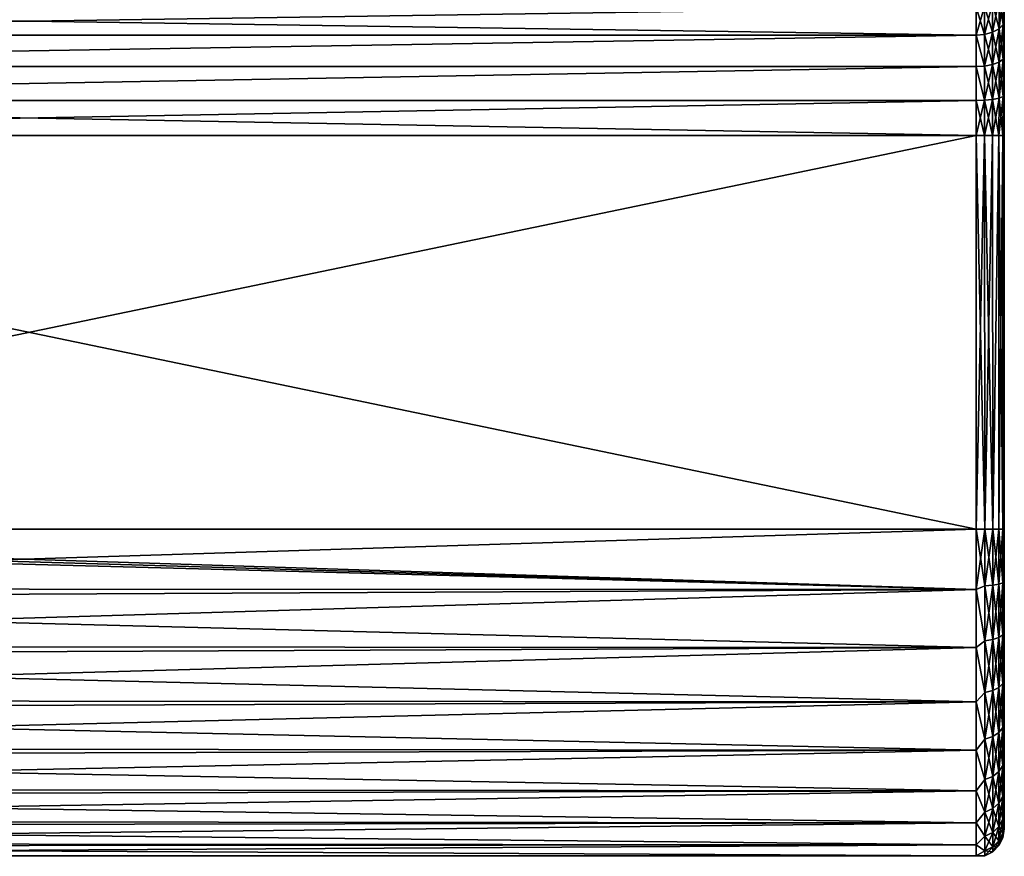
# Model space of a CAD drawing. Header units: metres. Extents: x -139 to 105, y -30 to 40.
# Tile 2 of 153: x -129 to -118, y -29 to -20. Entities that reach past the tile are written whole.
import ezdxf

# ---------------------------------------------------------------- set-up
doc = ezdxf.new("R2010")
doc.units = ezdxf.units.M
doc.layers.add('solid_150_SW0003', color=7, linetype='CONTINUOUS')

msp = doc.modelspace()

# ---------------------------------------------------------------- linework, layer by layer
at = {"layer": 'solid_150_SW0003'}
for points in [[(-118.013184, -19.788361, 79.948868), (-118.000031, -20.07328, 79.620216), (-118.000031, -19.726316, 79.889229)], [(-118.000031, -19.726547, 72.236626), (-118.000031, -20.073315, 72.50544), (-118.013184, -19.788355, 72.176666)], [(-118.000031, -19.726316, 79.889229), (-118.000031, -20.07328, 79.620216), (-118.000031, -19.726547, 72.236626)], [(-118.000031, -20.07328, 79.620216), (-118.000031, -20.073315, 72.50544), (-118.000031, -19.726547, 72.236626)], [(-118.013184, -19.788355, 72.176666), (-118.013184, -20.116995, 72.431282), (-118.055763, -19.847382, 72.113708)], [(-118.055763, -20.163204, 79.767143), (-118.013184, -20.116999, 79.694252), (-118.013184, -19.788361, 79.948868)], [(-118.055763, -19.847385, 80.011833), (-118.055763, -20.163204, 79.767143), (-118.013184, -19.788361, 79.948868)], [(-118.000031, -20.073315, 72.50544), (-118.013184, -20.116995, 72.431282), (-118.013184, -19.788355, 72.176666)], [(-118.013184, -19.788361, 79.948868), (-118.013184, -20.116999, 79.694252), (-118.000031, -20.07328, 79.620216)], [(-118.300026, -19.933153, 72.021492), (-118.300026, -20.230742, 72.252045), (-138.500031, -19.933441, 72.021759)], [(-118.300026, -19.933155, 80.104042), (-138.500031, -19.933441, 80.103767), (-138.500031, -20.230734, 79.873489)], [(-118.300026, -20.230742, 79.873482), (-118.300026, -19.933155, 80.104042), (-138.500031, -20.230734, 79.873489)], [(-118.300026, -20.230742, 72.252045), (-138.500031, -20.230734, 72.252045), (-138.500031, -19.933441, 72.021759)], [(-118.211884, -19.924393, 72.031563), (-118.211884, -20.223484, 72.26329), (-118.300026, -19.933153, 72.021492)], [(-118.211884, -19.924393, 80.093971), (-118.300026, -19.933155, 80.104042), (-118.300026, -20.230742, 79.873482)], [(-118.211884, -19.924393, 80.093971), (-118.300026, -20.230742, 79.873482), (-118.211884, -20.223486, 79.862244)], [(-118.211884, -20.223484, 72.26329), (-118.300026, -20.230742, 72.252045), (-118.300026, -19.933153, 72.021492)], [(-118.12561, -19.895206, 72.062691), (-118.12561, -20.200638, 72.299332), (-118.211884, -19.924393, 72.031563)], [(-118.211884, -20.223486, 79.862244), (-118.125618, -20.20064, 79.826202), (-118.125618, -19.895208, 80.062843)], [(-118.211884, -19.924393, 80.093971), (-118.211884, -20.223486, 79.862244), (-118.125618, -19.895208, 80.062843)], [(-118.12561, -20.200638, 72.299332), (-118.211884, -20.223484, 72.26329), (-118.211884, -19.924393, 72.031563)], [(-118.125618, -20.20064, 79.826202), (-118.055763, -20.163204, 79.767143), (-118.055763, -19.847385, 80.011833)], [(-118.125618, -19.895208, 80.062843), (-118.125618, -20.20064, 79.826202), (-118.055763, -19.847385, 80.011833)], [(-118.055763, -19.847382, 72.113708), (-118.055763, -20.1632, 72.358391), (-118.12561, -19.895206, 72.062691)], [(-118.055763, -20.1632, 72.358391), (-118.12561, -20.200638, 72.299332), (-118.12561, -19.895206, 72.062691)], [(-118.013184, -20.116995, 72.431282), (-118.055763, -20.1632, 72.358391), (-118.055763, -19.847382, 72.113708)], [(-118.013184, -20.116995, 72.431282), (-118.013184, -20.487921, 72.619598), (-118.055763, -20.1632, 72.358391)], [(-118.055763, -20.519659, 79.586182), (-118.013184, -20.487923, 79.505943), (-118.013184, -20.116999, 79.694252)], [(-118.055763, -20.163204, 79.767143), (-118.055763, -20.519659, 79.586182), (-118.013184, -20.116999, 79.694252)], [(-118.013184, -20.487923, 79.505943), (-118.000031, -20.451826, 79.425835), (-118.000031, -20.07328, 79.620216)], [(-118.013184, -20.116999, 79.694252), (-118.013184, -20.487923, 79.505943), (-118.000031, -20.07328, 79.620216)], [(-118.000031, -20.073315, 72.50544), (-118.000031, -20.451754, 72.699692), (-118.013184, -20.116995, 72.431282)], [(-118.000031, -20.451754, 72.699692), (-118.013184, -20.487921, 72.619598), (-118.013184, -20.116995, 72.431282)], [(-118.000031, -20.07328, 79.620216), (-118.000031, -20.451826, 79.425835), (-118.000031, -20.073315, 72.50544)], [(-118.000031, -20.451826, 79.425835), (-118.000031, -20.451754, 72.699692), (-118.000031, -20.073315, 72.50544)], [(-118.300026, -20.230742, 72.252045), (-138.500031, -20.565878, 72.4226), (-138.500031, -20.230734, 72.252045)], [(-118.300026, -20.230742, 79.873482), (-138.500031, -20.230734, 79.873489), (-138.500031, -20.565878, 79.702927)], [(-118.300026, -20.230742, 72.252045), (-118.300026, -20.566078, 72.422684), (-138.500031, -20.565878, 72.4226)], [(-118.300026, -20.566076, 79.70285), (-118.300026, -20.230742, 79.873482), (-138.500031, -20.565878, 79.702927)], [(-118.211884, -20.223484, 72.26329), (-118.211884, -20.56106, 72.434669), (-118.300026, -20.230742, 72.252045)], [(-118.211884, -20.223486, 79.862244), (-118.300026, -20.230742, 79.873482), (-118.211884, -20.561062, 79.690865)], [(-118.211884, -20.56106, 72.434669), (-118.300026, -20.566078, 72.422684), (-118.300026, -20.230742, 72.252045)], [(-118.211884, -20.561062, 79.690865), (-118.300026, -20.230742, 79.873482), (-118.300026, -20.566076, 79.70285)], [(-118.12561, -20.200638, 72.299332), (-118.12561, -20.545368, 72.474342), (-118.211884, -20.223484, 72.26329)], [(-118.211884, -20.561062, 79.690865), (-118.125618, -20.54537, 79.651192), (-118.125618, -20.20064, 79.826202)], [(-118.211884, -20.223486, 79.862244), (-118.211884, -20.561062, 79.690865), (-118.125618, -20.20064, 79.826202)], [(-118.12561, -20.545368, 72.474342), (-118.211884, -20.56106, 72.434669), (-118.211884, -20.223484, 72.26329)], [(-118.125618, -20.54537, 79.651192), (-118.055763, -20.519659, 79.586182), (-118.055763, -20.163204, 79.767143)], [(-118.125618, -20.20064, 79.826202), (-118.125618, -20.54537, 79.651192), (-118.055763, -20.163204, 79.767143)], [(-118.055763, -20.1632, 72.358391), (-118.055763, -20.519655, 72.53936), (-118.12561, -20.200638, 72.299332)], [(-118.055763, -20.519655, 72.53936), (-118.12561, -20.545368, 72.474342), (-118.12561, -20.200638, 72.299332)], [(-118.013184, -20.487921, 72.619598), (-118.055763, -20.519655, 72.53936), (-118.055763, -20.1632, 72.358391)], [(-118.000031, -20.451754, 72.699692), (-118.013184, -20.887358, 72.735962), (-118.013184, -20.487921, 72.619598)], [(-118.000031, -20.451754, 72.699692), (-118.000031, -20.859627, 72.817635), (-118.013184, -20.887358, 72.735962)], [(-118.013184, -20.88736, 79.38958), (-118.000031, -20.859699, 79.307861), (-118.000031, -20.451826, 79.425835)], [(-118.013184, -20.487923, 79.505943), (-118.013184, -20.88736, 79.38958), (-118.000031, -20.451826, 79.425835)], [(-118.000031, -20.451826, 79.425835), (-118.000031, -20.859627, 72.817635), (-118.000031, -20.451754, 72.699692)], [(-118.000031, -20.451826, 79.425835), (-118.000031, -20.859699, 79.307861), (-118.000031, -20.859627, 72.817635)], [(-118.300026, -20.566078, 72.422684), (-138.500031, -20.927025, 72.527412), (-138.500031, -20.565878, 72.4226)], [(-118.300026, -20.566076, 79.70285), (-138.500031, -20.565878, 79.702927), (-138.500031, -20.927025, 79.598122)], [(-118.300026, -20.927212, 79.598083), (-118.300026, -20.566076, 79.70285), (-138.500031, -20.927025, 79.598122)], [(-118.300026, -20.566078, 72.422684), (-118.300026, -20.927212, 72.527451), (-138.500031, -20.927025, 72.527412)], [(-118.211884, -20.56106, 72.434669), (-118.211884, -20.924583, 72.540573), (-118.300026, -20.566078, 72.422684)], [(-118.211884, -20.561062, 79.690865), (-118.300026, -20.566076, 79.70285), (-118.211884, -20.924585, 79.584961)], [(-118.211884, -20.924585, 79.584961), (-118.300026, -20.566076, 79.70285), (-118.300026, -20.927212, 79.598083)], [(-118.211884, -20.924583, 72.540573), (-118.300026, -20.927212, 72.527451), (-118.300026, -20.566078, 72.422684)], [(-118.12561, -20.545368, 72.474342), (-118.12561, -20.916597, 72.582489), (-118.211884, -20.56106, 72.434669)], [(-118.211884, -20.924585, 79.584961), (-118.125618, -20.916597, 79.543045), (-118.125618, -20.54537, 79.651192)], [(-118.211884, -20.561062, 79.690865), (-118.211884, -20.924585, 79.584961), (-118.125618, -20.54537, 79.651192)], [(-118.12561, -20.916597, 72.582489), (-118.211884, -20.924583, 72.540573), (-118.211884, -20.56106, 72.434669)], [(-118.125618, -20.916597, 79.543045), (-118.055763, -20.903511, 79.474358), (-118.055763, -20.519659, 79.586182)], [(-118.125618, -20.54537, 79.651192), (-118.125618, -20.916597, 79.543045), (-118.055763, -20.519659, 79.586182)], [(-118.055763, -20.519655, 72.53936), (-118.055763, -20.903511, 72.651184), (-118.12561, -20.545368, 72.474342)], [(-118.055763, -20.903511, 72.651184), (-118.12561, -20.916597, 72.582489), (-118.12561, -20.545368, 72.474342)], [(-118.013184, -20.487921, 72.619598), (-118.013184, -20.887358, 72.735962), (-118.055763, -20.519655, 72.53936)], [(-118.055763, -20.903511, 79.474358), (-118.013184, -20.88736, 79.38958), (-118.013184, -20.487923, 79.505943)], [(-118.055763, -20.519659, 79.586182), (-118.055763, -20.903511, 79.474358), (-118.013184, -20.487923, 79.505943)], [(-118.013184, -20.887358, 72.735962), (-118.055763, -20.903511, 72.651184), (-118.055763, -20.519655, 72.53936)], [(-118.013184, -20.88736, 79.38958), (-118.057327, -21.301409, 79.439102), (-118.014717, -21.301409, 79.355484)], [(-118.055763, -20.903511, 79.474358), (-118.057327, -21.301409, 79.439102), (-118.013184, -20.88736, 79.38958)], [(-118.013184, -20.887358, 72.735962), (-118.014717, -21.301409, 72.770042), (-118.055763, -20.903511, 72.651184)], [(-118.014717, -21.301409, 79.355484), (-118.000031, -21.301409, 79.262764), (-118.000031, -20.859699, 79.307861)], [(-118.013184, -20.88736, 79.38958), (-118.014717, -21.301409, 79.355484), (-118.000031, -20.859699, 79.307861)], [(-118.000031, -21.301409, 72.862762), (-118.014717, -21.301409, 72.770042), (-118.013184, -20.887358, 72.735962)], [(-118.000031, -20.859627, 72.817635), (-118.000031, -21.301409, 72.862762), (-118.013184, -20.887358, 72.735962)], [(-118.000031, -21.301409, 79.262764), (-118.000031, -21.301409, 72.862762), (-118.000031, -20.859627, 72.817635)], [(-118.000031, -20.859699, 79.307861), (-118.000031, -21.301409, 79.262764), (-118.000031, -20.859627, 72.817635)], [(-138.500031, -20.927025, 72.527412), (-118.300026, -21.301409, 72.562767), (-138.500031, -21.301409, 72.562767)], [(-118.300026, -20.927212, 72.527451), (-118.300026, -21.301409, 72.562767), (-138.500031, -20.927025, 72.527412)], [(-118.300026, -20.927212, 79.598083), (-138.500031, -20.927025, 79.598122), (-138.500031, -21.301409, 79.562767)], [(-118.300026, -21.301409, 79.562767), (-118.300026, -20.927212, 79.598083), (-138.500031, -21.301409, 79.562767)], [(-118.211884, -20.924583, 72.540573), (-118.210541, -21.301409, 72.576424), (-118.300026, -20.927212, 72.527451)], [(-118.211884, -20.924585, 79.584961), (-118.300026, -20.927212, 79.598083), (-118.300026, -21.301409, 79.562767)], [(-118.211884, -20.924585, 79.584961), (-118.300026, -21.301409, 79.562767), (-118.210541, -21.301409, 79.54911)], [(-118.210541, -21.301409, 72.576424), (-118.300026, -21.301409, 72.562767), (-118.300026, -20.927212, 72.527451)], [(-118.12561, -20.916597, 72.582489), (-118.125832, -21.301409, 72.618523), (-118.211884, -20.924583, 72.540573)], [(-118.211884, -20.924585, 79.584961), (-118.210541, -21.301409, 79.54911), (-118.125618, -20.916597, 79.543045)], [(-118.125832, -21.301409, 72.618523), (-118.210541, -21.301409, 72.576424), (-118.211884, -20.924583, 72.540573)], [(-118.125618, -20.916597, 79.543045), (-118.210541, -21.301409, 79.54911), (-118.125839, -21.301409, 79.507019)], [(-118.125618, -20.916597, 79.543045), (-118.125839, -21.301409, 79.507019), (-118.055763, -20.903511, 79.474358)], [(-118.055763, -20.903511, 79.474358), (-118.125839, -21.301409, 79.507019), (-118.057327, -21.301409, 79.439102)], [(-118.057335, -21.301409, 72.686417), (-118.125832, -21.301409, 72.618523), (-118.12561, -20.916597, 72.582489)], [(-118.055763, -20.903511, 72.651184), (-118.057335, -21.301409, 72.686417), (-118.12561, -20.916597, 72.582489)], [(-118.014717, -21.301409, 72.770042), (-118.057335, -21.301409, 72.686417), (-118.055763, -20.903511, 72.651184)], [(-118.300026, -21.301409, 72.562767), (-118.300026, -25.5, 72.562767), (-138.500031, -25.5, 72.562767)], [(-138.500031, -21.301409, 72.562767), (-118.300026, -21.301409, 72.562767), (-138.500031, -25.5, 72.562767)], [(-138.500031, -21.301409, 79.562767), (-138.500031, -25.5, 79.562767), (-118.300034, -25.5, 79.562767)], [(-118.300026, -21.301409, 79.562767), (-138.500031, -21.301409, 79.562767), (-118.300034, -25.5, 79.562767)], [(-118.300026, -21.301409, 79.562767), (-118.300034, -25.5, 79.562767), (-118.207329, -25.5, 79.54808)], [(-118.210541, -21.301409, 72.576424), (-118.300026, -25.5, 72.562767), (-118.300026, -21.301409, 72.562767)], [(-118.207329, -25.5, 72.577446), (-118.300026, -25.5, 72.562767), (-118.210541, -21.301409, 72.576424)], [(-118.210541, -21.301409, 79.54911), (-118.300026, -21.301409, 79.562767), (-118.207329, -25.5, 79.54808)], [(-118.207329, -25.5, 72.577446), (-118.210541, -21.301409, 72.576424), (-118.125832, -21.301409, 72.618523)], [(-118.210541, -21.301409, 79.54911), (-118.207329, -25.5, 79.54808), (-118.123611, -25.5, 79.505409)], [(-118.125839, -21.301409, 79.507019), (-118.210541, -21.301409, 79.54911), (-118.123611, -25.5, 79.505409)], [(-118.123611, -25.5, 72.620117), (-118.207329, -25.5, 72.577446), (-118.125832, -21.301409, 72.618523)], [(-118.057327, -21.301409, 79.439102), (-118.125839, -21.301409, 79.507019), (-118.123611, -25.5, 79.505409)], [(-118.123611, -25.5, 72.620117), (-118.125832, -21.301409, 72.618523), (-118.057335, -21.301409, 72.686417)], [(-118.057198, -25.5, 72.686607), (-118.123611, -25.5, 72.620117), (-118.057335, -21.301409, 72.686417)], [(-118.057327, -21.301409, 79.439102), (-118.123611, -25.5, 79.505409), (-118.057198, -25.5, 79.438927)], [(-118.057198, -25.5, 72.686607), (-118.057335, -21.301409, 72.686417), (-118.014717, -21.301409, 72.770042)], [(-118.057327, -21.301409, 79.439102), (-118.057198, -25.5, 79.438927), (-118.01461, -25.5, 79.355156)], [(-118.014717, -21.301409, 79.355484), (-118.057327, -21.301409, 79.439102), (-118.01461, -25.5, 79.355156)], [(-118.01461, -25.5, 72.770378), (-118.057198, -25.5, 72.686607), (-118.014717, -21.301409, 72.770042)], [(-118.01461, -25.5, 72.770378), (-118.014717, -21.301409, 72.770042), (-118.000031, -21.301409, 72.862762)], [(-118.014717, -21.301409, 79.355484), (-118.01461, -25.5, 79.355156), (-118.000031, -25.50045, 79.262764)], [(-118.014717, -21.301409, 79.355484), (-118.000031, -25.50045, 79.262764), (-118.000031, -23.400915, 79.262764)], [(-118.014717, -21.301409, 79.355484), (-118.000031, -23.400915, 79.262764), (-118.000031, -21.301409, 79.262764)], [(-118.01461, -25.5, 72.770378), (-118.000031, -21.301409, 72.862762), (-118.000031, -23.400814, 72.86277)], [(-118.000031, -23.400915, 79.262764), (-118.000031, -23.400814, 72.86277), (-118.000031, -21.301409, 72.862762)], [(-118.000031, -21.301409, 79.262764), (-118.000031, -23.400915, 79.262764), (-118.000031, -21.301409, 72.862762)], [(-118.000031, -23.400814, 72.86277), (-118.000031, -25.500233, 72.862762), (-118.01461, -25.5, 72.770378)], [(-118.000031, -23.400915, 79.262764), (-118.000031, -25.500233, 72.862762), (-118.000031, -23.400814, 72.86277)], [(-118.000031, -23.400915, 79.262764), (-118.000031, -25.50045, 79.262764), (-118.000031, -25.500233, 72.862762)], [(-118.300026, -26.143129, 72.62236), (-138.500031, -25.5, 72.562767), (-118.300026, -25.5, 72.562767)], [(-138.500031, -25.554256, 72.563187), (-138.500031, -25.5, 72.562767), (-118.300026, -26.143129, 72.62236)], [(-138.500031, -26.136847, 79.504341), (-118.300026, -26.143129, 79.503174), (-118.300034, -25.5, 79.562767)], [(-138.500031, -25.5, 79.562767), (-138.500031, -26.136847, 79.504341), (-118.300034, -25.5, 79.562767)], [(-118.207329, -25.5, 79.54808), (-118.300034, -25.5, 79.562767), (-118.300026, -26.143129, 79.503174)], [(-118.207344, -26.105217, 72.630447), (-118.300026, -25.5, 72.562767), (-118.207329, -25.5, 72.577446)], [(-118.207344, -26.105217, 72.630447), (-118.300026, -26.143129, 72.62236), (-118.300026, -25.5, 72.562767)], [(-118.207336, -26.105219, 79.495094), (-118.207329, -25.5, 79.54808), (-118.300026, -26.143129, 79.503174)], [(-118.123634, -26.097807, 72.672462), (-118.207344, -26.105217, 72.630447), (-118.207329, -25.5, 72.577446)], [(-118.123611, -25.5, 79.505409), (-118.207329, -25.5, 79.54808), (-118.207336, -26.105219, 79.495094)], [(-118.123634, -26.097809, 79.453072), (-118.123611, -25.5, 79.505409), (-118.207336, -26.105219, 79.495094)], [(-118.123634, -26.097807, 72.672462), (-118.207329, -25.5, 72.577446), (-118.123611, -25.5, 72.620117)], [(-118.057228, -26.086266, 72.737923), (-118.123634, -26.097807, 72.672462), (-118.123611, -25.5, 72.620117)], [(-118.057198, -25.5, 79.438927), (-118.123611, -25.5, 79.505409), (-118.123634, -26.097809, 79.453072)], [(-118.057228, -26.086266, 79.387611), (-118.057198, -25.5, 79.438927), (-118.123634, -26.097809, 79.453072)], [(-118.057228, -26.086266, 72.737923), (-118.123611, -25.5, 72.620117), (-118.057198, -25.5, 72.686607)], [(-118.014641, -26.071722, 72.820404), (-118.057228, -26.086266, 72.737923), (-118.057198, -25.5, 72.686607)], [(-118.01461, -25.5, 79.355156), (-118.057198, -25.5, 79.438927), (-118.057228, -26.086266, 79.387611)], [(-118.014641, -26.071724, 79.305138), (-118.01461, -25.5, 79.355156), (-118.057228, -26.086266, 79.387611)], [(-118.014641, -26.071722, 72.820404), (-118.057198, -25.5, 72.686607), (-118.01461, -25.5, 72.770378)], [(-118.000031, -25.825981, 72.882744), (-118.014641, -26.071722, 72.820404), (-118.01461, -25.5, 72.770378)], [(-118.000031, -25.50045, 79.262764), (-118.01461, -25.5, 79.355156), (-118.014641, -26.071724, 79.305138)], [(-118.000031, -25.826122, 79.24279), (-118.000031, -25.50045, 79.262764), (-118.014641, -26.071724, 79.305138)], [(-118.000031, -25.825981, 72.882744), (-118.01461, -25.5, 72.770378), (-118.000031, -25.500233, 72.862762)], [(-118.000031, -25.825981, 72.882744), (-118.000031, -25.500233, 72.862762), (-118.000031, -25.50045, 79.262764)], [(-118.000031, -25.825981, 72.882744), (-118.000031, -25.50045, 79.262764), (-118.000031, -25.826122, 79.24279)], [(-138.500031, -25.554256, 72.563187), (-118.300026, -26.143129, 72.62236), (-138.500031, -25.608501, 72.564445)], [(-138.500031, -26.243231, 72.642593), (-138.500031, -25.608501, 72.564445), (-118.300026, -26.143129, 72.62236)], [(-118.000031, -25.825981, 72.882744), (-118.000031, -26.138878, 72.93013), (-118.014641, -26.071722, 72.820404)], [(-118.000031, -26.138956, 79.195404), (-118.000031, -25.826122, 79.24279), (-118.014641, -26.071724, 79.305138)], [(-118.000031, -25.825981, 72.882744), (-118.000031, -25.826122, 79.24279), (-118.000031, -26.138878, 72.93013)], [(-118.000031, -26.138878, 72.93013), (-118.000031, -25.826122, 79.24279), (-118.000031, -26.138956, 79.195404)], [(-138.500031, -26.136847, 79.504341), (-138.500031, -26.752432, 79.331009), (-118.300026, -26.143129, 79.503174)], [(-138.500031, -26.243231, 72.642593), (-118.300026, -26.143129, 72.62236), (-118.300034, -26.764355, 72.799118)], [(-138.500031, -26.752432, 79.331009), (-118.300026, -26.764355, 79.326416), (-118.300026, -26.143129, 79.503174)], [(-118.207336, -26.692047, 72.787682), (-118.300034, -26.764355, 72.799118), (-118.300026, -26.143129, 72.62236)], [(-118.207344, -26.105217, 72.630447), (-118.207336, -26.692047, 72.787682), (-118.300026, -26.143129, 72.62236)], [(-118.207329, -26.692047, 79.33786), (-118.207336, -26.105219, 79.495094), (-118.300026, -26.143129, 79.503174)], [(-118.207329, -26.692047, 79.33786), (-118.300026, -26.143129, 79.503174), (-118.300026, -26.764355, 79.326416)], [(-118.123634, -26.097807, 72.672462), (-118.123627, -26.677452, 72.827774), (-118.207344, -26.105217, 72.630447)], [(-118.123627, -26.677452, 72.827774), (-118.207336, -26.692047, 72.787682), (-118.207344, -26.105217, 72.630447)], [(-118.123634, -26.097809, 79.453072), (-118.207336, -26.105219, 79.495094), (-118.207329, -26.692047, 79.33786)], [(-118.123619, -26.677454, 79.297768), (-118.123634, -26.097809, 79.453072), (-118.207329, -26.692047, 79.33786)], [(-118.057228, -26.086266, 79.387611), (-118.123634, -26.097809, 79.453072), (-118.123619, -26.677454, 79.297768)], [(-118.057228, -26.086266, 72.737923), (-118.05722, -26.654718, 72.890228), (-118.123634, -26.097807, 72.672462)], [(-118.05722, -26.654718, 72.890228), (-118.123627, -26.677452, 72.827774), (-118.123634, -26.097807, 72.672462)], [(-118.057213, -26.65472, 79.235306), (-118.057228, -26.086266, 79.387611), (-118.123619, -26.677454, 79.297768)], [(-118.014641, -26.071722, 72.820404), (-118.014633, -26.626076, 72.968933), (-118.057228, -26.086266, 72.737923)], [(-118.014641, -26.071724, 79.305138), (-118.057228, -26.086266, 79.387611), (-118.057213, -26.65472, 79.235306)], [(-118.014633, -26.626076, 72.968933), (-118.05722, -26.654718, 72.890228), (-118.057228, -26.086266, 72.737923)], [(-118.014626, -26.626076, 79.156609), (-118.014641, -26.071724, 79.305138), (-118.057213, -26.65472, 79.235306)], [(-118.000031, -26.438923, 73.004913), (-118.014633, -26.626076, 72.968933), (-118.014641, -26.071722, 72.820404)], [(-118.000031, -26.138878, 72.93013), (-118.000031, -26.438923, 73.004913), (-118.014641, -26.071722, 72.820404)], [(-118.000031, -26.138956, 79.195404), (-118.014641, -26.071724, 79.305138), (-118.014626, -26.626076, 79.156609)], [(-118.000031, -26.438948, 79.120628), (-118.000031, -26.138956, 79.195404), (-118.014626, -26.626076, 79.156609)], [(-118.000031, -26.138878, 72.93013), (-118.000031, -26.138956, 79.195404), (-118.000031, -26.438948, 79.120628)], [(-118.000031, -26.138878, 72.93013), (-118.000031, -26.438948, 79.120628), (-118.000031, -26.438923, 73.004913)], [(-138.500031, -26.853148, 72.834923), (-138.500031, -26.243231, 72.642593), (-118.300034, -26.764355, 72.799118)], [(-118.000031, -26.438923, 73.004913), (-118.000031, -26.726118, 73.107101), (-118.014633, -26.626076, 72.968933)], [(-118.000031, -26.726101, 79.018456), (-118.000031, -26.438948, 79.120628), (-118.014626, -26.626076, 79.156609)], [(-118.000031, -26.438923, 73.004913), (-118.000031, -26.438948, 79.120628), (-118.000031, -26.726101, 79.018456)], [(-118.000031, -26.438923, 73.004913), (-118.000031, -26.726101, 79.018456), (-118.000031, -26.726118, 73.107101)], [(-118.05722, -26.654718, 72.890228), (-118.057213, -27.188087, 73.138939), (-118.123627, -26.677452, 72.827774)], [(-118.057213, -26.65472, 79.235306), (-118.123619, -26.677454, 79.297768), (-118.123611, -27.221323, 79.044167)], [(-118.057205, -27.188089, 78.986603), (-118.057213, -26.65472, 79.235306), (-118.123611, -27.221323, 79.044167)], [(-118.014633, -26.626076, 72.968933), (-118.014626, -27.146214, 73.211464), (-118.05722, -26.654718, 72.890228)], [(-118.014626, -27.146214, 73.211464), (-118.057213, -27.188087, 73.138939), (-118.05722, -26.654718, 72.890228)], [(-118.014626, -26.626076, 79.156609), (-118.057213, -26.65472, 79.235306), (-118.057205, -27.188089, 78.986603)], [(-118.014618, -27.146215, 78.91407), (-118.014626, -26.626076, 79.156609), (-118.057205, -27.188089, 78.986603)], [(-118.000031, -27.001368, 73.237381), (-118.014626, -27.146214, 73.211464), (-118.014633, -26.626076, 72.968933)], [(-118.000031, -26.726118, 73.107101), (-118.000031, -27.001368, 73.237381), (-118.014633, -26.626076, 72.968933)], [(-118.000031, -26.726101, 79.018456), (-118.014626, -26.626076, 79.156609), (-118.014618, -27.146215, 78.91407)], [(-138.500031, -26.752432, 79.331009), (-138.500031, -27.326202, 79.048561), (-118.300026, -26.764355, 79.326416)], [(-138.500031, -26.853148, 72.834923), (-118.300034, -26.764355, 72.799118), (-118.300026, -27.342524, 73.087013)], [(-138.500031, -27.326202, 79.048561), (-118.300026, -27.342522, 79.038521), (-118.300026, -26.764355, 79.326416)], [(-118.207336, -26.692047, 72.787682), (-118.207321, -27.242657, 73.044426), (-118.300034, -26.764355, 72.799118)], [(-118.207321, -27.242657, 73.044426), (-118.300026, -27.342524, 73.087013), (-118.300034, -26.764355, 72.799118)], [(-118.207321, -27.242659, 79.081116), (-118.207329, -26.692047, 79.33786), (-118.300026, -26.764355, 79.326416)], [(-118.207321, -27.242659, 79.081116), (-118.300026, -26.764355, 79.326416), (-118.300026, -27.342522, 79.038521)], [(-118.123627, -26.677452, 72.827774), (-118.123619, -27.221323, 73.081375), (-118.207336, -26.692047, 72.787682)], [(-118.123619, -27.221323, 73.081375), (-118.207321, -27.242657, 73.044426), (-118.207336, -26.692047, 72.787682)], [(-118.123619, -26.677454, 79.297768), (-118.207329, -26.692047, 79.33786), (-118.207321, -27.242659, 79.081116)], [(-118.123611, -27.221323, 79.044167), (-118.123619, -26.677454, 79.297768), (-118.207321, -27.242659, 79.081116)], [(-118.057213, -27.188087, 73.138939), (-118.123619, -27.221323, 73.081375), (-118.123627, -26.677452, 72.827774)], [(-118.000031, -27.001322, 78.888176), (-118.000031, -26.726101, 79.018456), (-118.014618, -27.146215, 78.91407)], [(-118.000031, -26.726118, 73.107101), (-118.000031, -26.726101, 79.018456), (-118.000031, -27.001322, 78.888176)], [(-118.000031, -26.726118, 73.107101), (-118.000031, -27.001322, 78.888176), (-118.000031, -27.001368, 73.237381)], [(-138.500031, -27.417887, 73.135017), (-138.500031, -26.853148, 72.834923), (-118.300026, -27.342524, 73.087013)], [(-118.000031, -27.001368, 73.237381), (-118.000031, -27.269594, 73.399574), (-118.014626, -27.146214, 73.211464)], [(-118.000031, -27.269535, 78.725998), (-118.000031, -27.001322, 78.888176), (-118.014618, -27.146215, 78.91407)], [(-118.000031, -27.001368, 73.237381), (-118.000031, -27.001322, 78.888176), (-118.000031, -27.269535, 78.725998)], [(-118.000031, -27.001368, 73.237381), (-118.000031, -27.269535, 78.725998), (-118.000031, -27.269594, 73.399574)], [(-118.057213, -27.188087, 73.138939), (-118.057205, -27.670166, 73.476486), (-118.123619, -27.221323, 73.081375)], [(-118.057205, -27.188089, 78.986603), (-118.123611, -27.221323, 79.044167), (-118.123604, -27.712893, 78.699974)], [(-118.057198, -27.670168, 78.649055), (-118.057205, -27.188089, 78.986603), (-118.123604, -27.712893, 78.699974)], [(-118.014626, -27.146214, 73.211464), (-118.014618, -27.616333, 73.540642), (-118.057213, -27.188087, 73.138939)], [(-118.014618, -27.616333, 73.540642), (-118.057205, -27.670166, 73.476486), (-118.057213, -27.188087, 73.138939)], [(-118.014618, -27.146215, 78.91407), (-118.057205, -27.188089, 78.986603), (-118.057198, -27.670168, 78.649055)], [(-118.01461, -27.616335, 78.5849), (-118.014618, -27.146215, 78.91407), (-118.057198, -27.670168, 78.649055)], [(-118.000031, -27.525652, 73.589684), (-118.014618, -27.616333, 73.540642), (-118.014626, -27.146214, 73.211464)], [(-118.000031, -27.269594, 73.399574), (-118.000031, -27.525652, 73.589684), (-118.014626, -27.146214, 73.211464)], [(-118.000031, -27.269535, 78.725998), (-118.014618, -27.146215, 78.91407), (-118.01461, -27.616335, 78.5849)], [(-118.207321, -27.242657, 73.044426), (-118.207314, -27.740318, 73.392883), (-118.300026, -27.342524, 73.087013)], [(-118.207314, -27.74032, 78.732658), (-118.207321, -27.242659, 79.081116), (-118.300026, -27.342522, 79.038521)], [(-118.123611, -27.221323, 79.044167), (-118.207321, -27.242659, 79.081116), (-118.207314, -27.74032, 78.732658)], [(-118.123619, -27.221323, 73.081375), (-118.123604, -27.712893, 73.425568), (-118.207321, -27.242657, 73.044426)], [(-118.123604, -27.712893, 73.425568), (-118.207314, -27.740318, 73.392883), (-118.207321, -27.242657, 73.044426)], [(-118.123604, -27.712893, 78.699974), (-118.123611, -27.221323, 79.044167), (-118.207314, -27.74032, 78.732658)], [(-118.057205, -27.670166, 73.476486), (-118.123604, -27.712893, 73.425568), (-118.123619, -27.221323, 73.081375)], [(-118.000031, -27.525589, 78.535896), (-118.000031, -27.269535, 78.725998), (-118.01461, -27.616335, 78.5849)], [(-118.000031, -27.269594, 73.399574), (-118.000031, -27.269535, 78.725998), (-118.000031, -27.525589, 78.535896)], [(-118.000031, -27.269594, 73.399574), (-118.000031, -27.525589, 78.535896), (-118.000031, -27.525652, 73.589684)], [(-138.500031, -27.326202, 79.048561), (-138.500031, -27.839003, 78.666428), (-118.300026, -27.342522, 79.038521)], [(-138.500031, -27.839003, 78.666428), (-118.300018, -27.857943, 78.649292), (-118.300026, -27.342522, 79.038521)], [(-138.500031, -27.417887, 73.135017), (-118.300026, -27.342524, 73.087013), (-118.300018, -27.857944, 73.476242)], [(-118.207314, -27.74032, 78.732658), (-118.300026, -27.342522, 79.038521), (-118.300018, -27.857943, 78.649292)], [(-118.207314, -27.740318, 73.392883), (-118.300018, -27.857944, 73.476242), (-118.300026, -27.342524, 73.087013)], [(-138.500031, -27.918592, 73.53286), (-138.500031, -27.417887, 73.135017), (-118.300018, -27.857944, 73.476242)], [(-118.000031, -27.525652, 73.589684), (-118.000031, -27.762388, 73.8022), (-118.014618, -27.616333, 73.540642)], [(-118.000031, -27.762331, 78.323395), (-118.000031, -27.525589, 78.535896), (-118.01461, -27.616335, 78.5849)], [(-118.000031, -27.525652, 73.589684), (-118.000031, -27.525589, 78.535896), (-118.000031, -27.762331, 78.323395)], [(-118.000031, -27.525652, 73.589684), (-118.000031, -27.762331, 78.323395), (-118.000031, -27.762388, 73.8022)], [(-118.123604, -27.712893, 78.699974), (-118.207314, -27.74032, 78.732658), (-118.207306, -28.16991, 78.30307)], [(-118.123604, -27.712893, 73.425568), (-118.123596, -28.137224, 73.849892), (-118.207314, -27.740318, 73.392883)], [(-118.123596, -28.137224, 78.27565), (-118.123604, -27.712893, 78.699974), (-118.207306, -28.16991, 78.30307)], [(-118.057205, -27.670166, 73.476486), (-118.057198, -28.086306, 73.892616), (-118.123604, -27.712893, 73.425568)], [(-118.057198, -27.670168, 78.649055), (-118.123604, -27.712893, 78.699974), (-118.123596, -28.137224, 78.27565)], [(-118.057198, -28.086306, 73.892616), (-118.123596, -28.137224, 73.849892), (-118.123604, -27.712893, 73.425568)], [(-118.05719, -28.086306, 78.232918), (-118.057198, -27.670168, 78.649055), (-118.123596, -28.137224, 78.27565)], [(-118.014618, -27.616333, 73.540642), (-118.014603, -28.02215, 73.946449), (-118.057205, -27.670166, 73.476486)], [(-118.014603, -28.02215, 73.946449), (-118.057198, -28.086306, 73.892616), (-118.057205, -27.670166, 73.476486)], [(-118.01461, -27.616335, 78.5849), (-118.057198, -27.670168, 78.649055), (-118.05719, -28.086306, 78.232918)], [(-118.014603, -28.02215, 78.179085), (-118.01461, -27.616335, 78.5849), (-118.05719, -28.086306, 78.232918)], [(-118.000031, -27.762388, 73.8022), (-118.014603, -28.02215, 73.946449), (-118.014618, -27.616333, 73.540642)], [(-118.000031, -27.762331, 78.323395), (-118.01461, -27.616335, 78.5849), (-118.014603, -28.02215, 78.179085)], [(-118.207314, -27.740318, 73.392883), (-118.207306, -28.16991, 73.822464), (-118.300018, -27.857944, 73.476242)], [(-118.207306, -28.16991, 78.30307), (-118.207314, -27.74032, 78.732658), (-118.300018, -27.857943, 78.649292)], [(-118.123596, -28.137224, 73.849892), (-118.207306, -28.16991, 73.822464), (-118.207314, -27.740318, 73.392883)], [(-118.000031, -27.972605, 78.094002), (-118.000031, -27.762331, 78.323395), (-118.014603, -28.02215, 78.179085)], [(-118.000031, -27.762388, 73.8022), (-118.000031, -27.972658, 74.031601), (-118.014603, -28.02215, 73.946449)], [(-118.000031, -27.762388, 73.8022), (-118.000031, -27.762331, 78.323395), (-118.000031, -27.972605, 78.094002)], [(-118.000031, -27.762388, 73.8022), (-118.000031, -27.972605, 78.094002), (-118.000031, -27.972658, 74.031601)], [(-138.500031, -27.839003, 78.666428), (-138.500031, -28.27371, 78.197372), (-118.300018, -27.857943, 78.649292)], [(-138.500031, -28.27371, 78.197372), (-118.300003, -28.293066, 78.171982), (-118.300018, -27.857943, 78.649292)], [(-138.500031, -27.918592, 73.53286), (-118.300018, -27.857944, 73.476242), (-118.300011, -28.293068, 73.953552)], [(-138.500031, -28.338551, 74.015175), (-138.500031, -27.918592, 73.53286), (-118.300011, -28.293068, 73.953552)], [(-118.207306, -28.16991, 78.30307), (-118.300018, -27.857943, 78.649292), (-118.300003, -28.293066, 78.171982)], [(-118.207306, -28.16991, 73.822464), (-118.300011, -28.293068, 73.953552), (-118.300018, -27.857944, 73.476242)], [(-118.014603, -28.02215, 73.946449), (-118.014603, -28.351332, 74.416565), (-118.057198, -28.086306, 73.892616)], [(-118.014603, -28.02215, 78.179085), (-118.05719, -28.086306, 78.232918), (-118.057182, -28.423862, 77.750847)], [(-118.014595, -28.351332, 77.708977), (-118.014603, -28.02215, 78.179085), (-118.057182, -28.423862, 77.750847)], [(-118.000031, -27.972605, 78.094002), (-118.014603, -28.02215, 78.179085), (-118.014595, -28.351332, 77.708977)], [(-118.000031, -27.972658, 74.031601), (-118.000031, -28.155825, 74.279671), (-118.014603, -28.02215, 73.946449)], [(-118.000031, -28.155825, 74.279671), (-118.014603, -28.351332, 74.416565), (-118.014603, -28.02215, 73.946449)], [(-118.000031, -28.155775, 77.845932), (-118.000031, -27.972605, 78.094002), (-118.014595, -28.351332, 77.708977)], [(-118.000031, -27.972658, 74.031601), (-118.000031, -27.972605, 78.094002), (-118.000031, -28.155775, 77.845932)], [(-118.000031, -27.972658, 74.031601), (-118.000031, -28.155775, 77.845932), (-118.000031, -28.155825, 74.279671)], [(-118.123596, -28.137224, 78.27565), (-118.207306, -28.16991, 78.30307), (-118.207298, -28.518377, 77.80542)], [(-118.123596, -28.137224, 73.849892), (-118.123589, -28.481424, 74.341454), (-118.207306, -28.16991, 73.822464)], [(-118.123589, -28.481426, 77.784081), (-118.123596, -28.137224, 78.27565), (-118.207298, -28.518377, 77.80542)], [(-118.05719, -28.086306, 78.232918), (-118.123596, -28.137224, 78.27565), (-118.123589, -28.481426, 77.784081)], [(-118.057198, -28.086306, 73.892616), (-118.05719, -28.423861, 74.374687), (-118.123596, -28.137224, 73.849892)], [(-118.05719, -28.423861, 74.374687), (-118.123589, -28.481424, 74.341454), (-118.123596, -28.137224, 73.849892)], [(-118.057182, -28.423862, 77.750847), (-118.05719, -28.086306, 78.232918), (-118.123589, -28.481426, 77.784081)], [(-118.014603, -28.351332, 74.416565), (-118.05719, -28.423861, 74.374687), (-118.057198, -28.086306, 73.892616)], [(-118.207306, -28.16991, 73.822464), (-118.207298, -28.518377, 74.320122), (-118.300011, -28.293068, 73.953552)], [(-118.207298, -28.518377, 77.80542), (-118.207306, -28.16991, 78.30307), (-118.300003, -28.293066, 78.171982)], [(-118.123589, -28.481424, 74.341454), (-118.207298, -28.518377, 74.320122), (-118.207306, -28.16991, 73.822464)], [(-118.000031, -28.155825, 74.279671), (-118.000031, -28.317657, 74.551857), (-118.014603, -28.351332, 74.416565)], [(-118.000031, -28.317616, 77.573746), (-118.000031, -28.155775, 77.845932), (-118.014595, -28.351332, 77.708977)], [(-118.000031, -28.155825, 74.279671), (-118.000031, -28.155775, 77.845932), (-118.000031, -28.317616, 77.573746)], [(-118.000031, -28.155825, 74.279671), (-118.000031, -28.317616, 77.573746), (-118.000031, -28.317657, 74.551857)], [(-138.500031, -28.27371, 78.197372), (-138.500031, -28.615812, 77.657043), (-118.300003, -28.293066, 78.171982)], [(-138.500031, -28.615812, 77.657043), (-118.300003, -28.633076, 77.622841), (-118.300003, -28.293066, 78.171982)], [(-138.500031, -28.338551, 74.015175), (-118.300011, -28.293068, 73.953552), (-118.300003, -28.633076, 74.502693)], [(-138.500031, -28.663738, 74.565849), (-138.500031, -28.338551, 74.015175), (-118.300003, -28.633076, 74.502693)], [(-118.207298, -28.518377, 74.320122), (-118.300003, -28.633076, 74.502693), (-118.300011, -28.293068, 73.953552)], [(-118.207298, -28.518377, 77.80542), (-118.300003, -28.293066, 78.171982), (-118.300003, -28.633076, 77.622841)], [(-118.000031, -28.317657, 74.551857), (-118.000031, -28.454454, 74.840355), (-118.014603, -28.351332, 74.416565)], [(-118.000031, -28.317616, 77.573746), (-118.014595, -28.351332, 77.708977), (-118.014595, -28.593878, 77.188843)], [(-118.000031, -28.454424, 77.285248), (-118.000031, -28.317616, 77.573746), (-118.014595, -28.593878, 77.188843)], [(-118.000031, -28.317657, 74.551857), (-118.000031, -28.317616, 77.573746), (-118.000031, -28.454424, 77.285248)], [(-118.000031, -28.317657, 74.551857), (-118.000031, -28.454424, 77.285248), (-118.000031, -28.454454, 74.840355)], [(-118.05719, -28.423861, 74.374687), (-118.057182, -28.672577, 74.908051), (-118.123589, -28.481424, 74.341454)], [(-118.057182, -28.423862, 77.750847), (-118.123589, -28.481426, 77.784081), (-118.123581, -28.735037, 77.240219)], [(-118.057182, -28.672577, 77.217484), (-118.057182, -28.423862, 77.750847), (-118.123581, -28.735037, 77.240219)], [(-118.014603, -28.351332, 74.416565), (-118.014595, -28.593878, 74.936699), (-118.05719, -28.423861, 74.374687)], [(-118.014595, -28.593878, 74.936699), (-118.057182, -28.672577, 74.908051), (-118.05719, -28.423861, 74.374687)], [(-118.014595, -28.351332, 77.708977), (-118.057182, -28.423862, 77.750847), (-118.057182, -28.672577, 77.217484)], [(-118.014595, -28.593878, 77.188843), (-118.014595, -28.351332, 77.708977), (-118.057182, -28.672577, 77.217484)], [(-118.000031, -28.454454, 74.840355), (-118.014595, -28.593878, 74.936699), (-118.014603, -28.351332, 74.416565)], [(-118.000031, -28.562326, 76.988441), (-118.000031, -28.454424, 77.285248), (-118.014595, -28.593878, 77.188843)], [(-118.000031, -28.454454, 74.840355), (-118.000031, -28.562347, 75.137161), (-118.014595, -28.593878, 74.936699)], [(-118.000031, -28.454454, 74.840355), (-118.000031, -28.454424, 77.285248), (-118.000031, -28.562326, 76.988441)], [(-118.000031, -28.454454, 74.840355), (-118.000031, -28.562326, 76.988441), (-118.000031, -28.562347, 75.137161)], [(-118.207298, -28.518377, 74.320122), (-118.207291, -28.775133, 74.870728), (-118.300003, -28.633076, 74.502693)], [(-118.207291, -28.775133, 77.254814), (-118.207298, -28.518377, 77.80542), (-118.300003, -28.633076, 77.622841)], [(-118.123589, -28.481424, 74.341454), (-118.123589, -28.735037, 74.885323), (-118.207298, -28.518377, 74.320122)], [(-118.123589, -28.481426, 77.784081), (-118.207298, -28.518377, 77.80542), (-118.207291, -28.775133, 77.254814)], [(-118.123589, -28.735037, 74.885323), (-118.207291, -28.775133, 74.870728), (-118.207298, -28.518377, 74.320122)], [(-118.123581, -28.735037, 77.240219), (-118.123589, -28.481426, 77.784081), (-118.207291, -28.775133, 77.254814)], [(-118.057182, -28.672577, 74.908051), (-118.123589, -28.735037, 74.885323), (-118.123589, -28.481424, 74.341454)], [(-138.500031, -28.615812, 77.657043), (-138.500031, -28.853888, 77.063484), (-118.300003, -28.633076, 77.622841)], [(-138.500031, -28.663738, 74.565849), (-118.300003, -28.633076, 74.502693), (-118.299995, -28.866392, 75.10495)], [(-138.500031, -28.853888, 77.063484), (-118.299995, -28.86639, 77.020584), (-118.300003, -28.633076, 77.622841)], [(-138.500031, -28.883299, 75.166496), (-138.500031, -28.663738, 74.565849), (-118.299995, -28.866392, 75.10495)], [(-118.207291, -28.775133, 74.870728), (-118.299995, -28.866392, 75.10495), (-118.300003, -28.633076, 74.502693)], [(-118.207291, -28.775133, 77.254814), (-118.300003, -28.633076, 77.622841), (-118.299995, -28.86639, 77.020584)], [(-118.014595, -28.593878, 77.188843), (-118.057182, -28.672577, 77.217484), (-118.057175, -28.824894, 76.649033)], [(-118.014595, -28.593878, 74.936699), (-118.014595, -28.742418, 75.491043), (-118.057182, -28.672577, 74.908051)], [(-118.014587, -28.742418, 76.634491), (-118.014595, -28.593878, 77.188843), (-118.057175, -28.824894, 76.649033)], [(-118.000031, -28.562326, 76.988441), (-118.014595, -28.593878, 77.188843), (-118.014587, -28.742418, 76.634491)], [(-118.000031, -28.562347, 75.137161), (-118.000031, -28.63772, 75.435303), (-118.014595, -28.593878, 74.936699)], [(-118.000031, -28.63772, 75.435303), (-118.014595, -28.742418, 75.491043), (-118.014595, -28.593878, 74.936699)], [(-118.000031, -28.63772, 75.435303), (-118.000031, -28.68218, 75.744606), (-118.014595, -28.742418, 75.491043)], [(-118.000031, -28.637707, 76.6903), (-118.000031, -28.562326, 76.988441), (-118.014587, -28.742418, 76.634491)], [(-118.000031, -28.682175, 76.380997), (-118.000031, -28.637707, 76.6903), (-118.014587, -28.742418, 76.634491)], [(-118.000031, -28.562347, 75.137161), (-118.000031, -28.562326, 76.988441), (-118.000031, -28.637707, 76.6903)], [(-118.000031, -28.562347, 75.137161), (-118.000031, -28.637707, 76.6903), (-118.000031, -28.63772, 75.435303)], [(-118.000031, -28.63772, 75.435303), (-118.000031, -28.637707, 76.6903), (-118.000031, -28.682175, 76.380997)], [(-118.000031, -28.63772, 75.435303), (-118.000031, -28.682175, 76.380997), (-118.000031, -28.68218, 75.744606)], [(-118.123581, -28.735037, 77.240219), (-118.207291, -28.775133, 77.254814), (-118.207291, -28.932375, 76.667984)], [(-118.123581, -28.890354, 76.660576), (-118.123581, -28.735037, 77.240219), (-118.207291, -28.932375, 76.667984)], [(-118.123589, -28.735037, 74.885323), (-118.123581, -28.890354, 75.464958), (-118.207291, -28.775133, 74.870728)], [(-118.057182, -28.672577, 74.908051), (-118.057182, -28.824894, 75.476501), (-118.123589, -28.735037, 74.885323)], [(-118.057182, -28.824894, 75.476501), (-118.123581, -28.890354, 75.464958), (-118.123589, -28.735037, 74.885323)], [(-118.057182, -28.672577, 77.217484), (-118.123581, -28.735037, 77.240219), (-118.123581, -28.890354, 76.660576)], [(-118.057175, -28.824894, 76.649033), (-118.057182, -28.672577, 77.217484), (-118.123581, -28.890354, 76.660576)], [(-118.014595, -28.742418, 75.491043), (-118.057182, -28.824894, 75.476501), (-118.057182, -28.672577, 74.908051)], [(-118.014595, -28.742418, 75.491043), (-118.014587, -28.792437, 76.062767), (-118.057182, -28.824894, 75.476501)], [(-118.014587, -28.742418, 76.634491), (-118.057175, -28.824894, 76.649033), (-118.057175, -28.876186, 76.062767)], [(-118.014587, -28.792437, 76.062767), (-118.014587, -28.742418, 76.634491), (-118.057175, -28.876186, 76.062767)], [(-118.000031, -28.68218, 75.744606), (-118.014587, -28.792437, 76.062767), (-118.014595, -28.742418, 75.491043)], [(-118.000031, -28.682175, 76.380997), (-118.014587, -28.742418, 76.634491), (-118.014587, -28.792437, 76.062767)], [(-118.000031, -28.696999, 76.062798), (-118.000031, -28.682175, 76.380997), (-118.014587, -28.792437, 76.062767)], [(-118.000031, -28.68218, 75.744606), (-118.000031, -28.696999, 76.062798), (-118.014587, -28.792437, 76.062767)], [(-118.000031, -28.68218, 75.744606), (-118.000031, -28.682175, 76.380997), (-118.000031, -28.696999, 76.062798)], [(-138.500031, -28.853888, 77.063484), (-138.500031, -28.979986, 76.436516), (-118.299995, -28.86639, 77.020584)], [(-138.500031, -28.979986, 76.436516), (-118.299995, -28.985069, 76.385704), (-118.299995, -28.86639, 77.020584)], [(-138.500031, -28.883299, 75.166496), (-118.299995, -28.866392, 75.10495), (-118.299995, -28.985069, 75.73983)], [(-118.207291, -28.775133, 74.870728), (-118.207291, -28.932375, 75.45755), (-118.299995, -28.866392, 75.10495)], [(-118.207291, -28.932375, 76.667984), (-118.207291, -28.775133, 77.254814), (-118.299995, -28.86639, 77.020584)], [(-118.207291, -28.932375, 76.667984), (-118.299995, -28.86639, 77.020584), (-118.299995, -28.985069, 76.385704)], [(-118.207291, -28.932375, 75.45755), (-118.299995, -28.985069, 75.73983), (-118.299995, -28.866392, 75.10495)], [(-118.123581, -28.890354, 75.464958), (-118.207291, -28.932375, 75.45755), (-118.207291, -28.775133, 74.870728)], [(-118.057175, -28.824894, 76.649033), (-118.123581, -28.890354, 76.660576), (-118.123581, -28.942656, 76.062767)], [(-118.057175, -28.876186, 76.062767), (-118.057175, -28.824894, 76.649033), (-118.123581, -28.942656, 76.062767)], [(-118.057182, -28.824894, 75.476501), (-118.057175, -28.876186, 76.062767), (-118.123581, -28.890354, 75.464958)], [(-118.014587, -28.792437, 76.062767), (-118.057175, -28.876186, 76.062767), (-118.057182, -28.824894, 75.476501)], [(-138.500031, -28.989901, 75.797073), (-138.500031, -28.883299, 75.166496), (-118.299995, -28.985069, 75.73983)], [(-138.500031, -28.979986, 76.436516), (-138.500031, -28.989901, 75.797073), (-118.299995, -28.985069, 76.385704)], [(-118.207291, -28.932375, 75.45755), (-118.207291, -28.985325, 76.062767), (-118.299995, -28.985069, 75.73983)], [(-118.207291, -28.985325, 76.062767), (-118.207291, -28.932375, 76.667984), (-118.299995, -28.985069, 76.385704)], [(-118.123581, -28.890354, 76.660576), (-118.207291, -28.932375, 76.667984), (-118.207291, -28.985325, 76.062767)], [(-118.123581, -28.942656, 76.062767), (-118.123581, -28.890354, 76.660576), (-118.207291, -28.985325, 76.062767)], [(-118.123581, -28.890354, 75.464958), (-118.123581, -28.942656, 76.062767), (-118.207291, -28.932375, 75.45755)], [(-118.123581, -28.942656, 76.062767), (-118.207291, -28.985325, 76.062767), (-118.207291, -28.932375, 75.45755)], [(-118.057175, -28.876186, 76.062767), (-118.123581, -28.942656, 76.062767), (-118.123581, -28.890354, 75.464958)], [(-138.500031, -28.989901, 75.797073), (-118.299995, -28.985069, 75.73983), (-118.299995, -28.985069, 76.385704)], [(-118.207291, -28.985325, 76.062767), (-118.299995, -28.985069, 76.385704), (-118.299995, -28.985069, 75.73983)]]:
    msp.add_3dface(points, dxfattribs=at)

doc.saveas('drawing.dxf')
